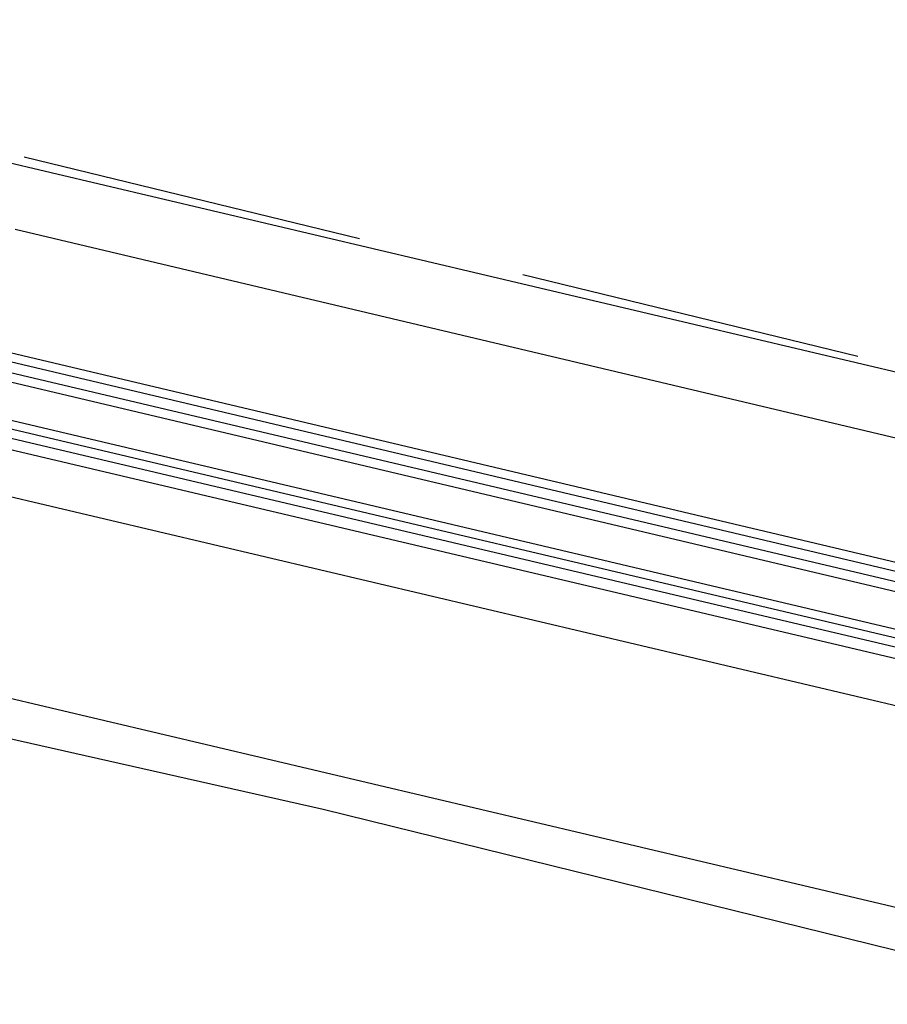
# Model space of a CAD drawing. Header units: feet. Extents: x -79 to 198, y -22 to 181.
# Tile 25 of 256: x 61.49 to 62.76, y 12.84 to 14.29. Entities that reach past the tile are written whole.
import ezdxf

# ---------------------------------------------------------------- set-up
doc = ezdxf.new("R2010")
doc.units = ezdxf.units.FT
doc.layers.add('A-LINEA', color=7, linetype='CONTINUOUS')

msp = doc.modelspace()

# ---------------------------------------------------------------- linework, layer by layer
at = {"layer": 'A-LINEA'}
for p, q in [((68.2133, 12.4844), (61.0933, 14.1644)), ((61.4933, 14.0844), (61.9867, 13.9644)), ((61.48, 13.9778), (64.52, 13.2578)), ((62.2267, 13.9111), (62.72, 13.7911)), ((61.44, 13.8044), (64.48, 13.0844)), ((61.44, 13.7911), (64.48, 13.0711)), ((61.4267, 13.7778), (64.48, 13.0578)), ((61.4267, 13.7644), (64.4667, 13.0444)), ((64.44, 12.8844), (61.3867, 13.6044)), ((68.04, 11.7378), (60.92, 13.4178))]:
    msp.add_line(p, q, dxfattribs=at)
for points in [[(70.7867, 18.2311), (69.1733, 11.4044), (68.08, 11.6711), (67, 11.9244), (65.9467, 12.1644), (64.92, 12.4178), (63.9067, 12.6578), (62.9067, 12.8844), (61.9333, 13.1244), (60.9867, 13.3378), (60.0533, 13.5644), (59.1467, 13.7778), (58.2533, 13.9911), (57.3867, 14.1911), (56.5333, 14.3911), (55.6933, 14.5911), (54.8933, 14.7911), (54.0933, 14.9778)], [(61.4133, 13.7111), (64.52, 12.9778), (64.52, 12.9644), (61.4133, 13.6978)], [(61.4, 13.6711), (64.5067, 12.9378), (64.52, 12.9378), (64.52, 12.9511), (61.4133, 13.6844)]]:
    msp.add_lwpolyline(points, dxfattribs=at)

doc.saveas('drawing.dxf')
